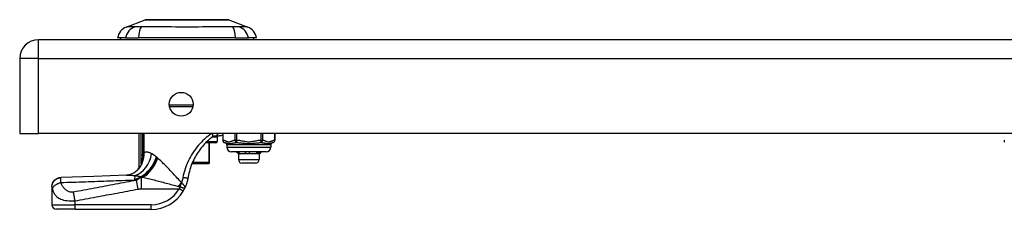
# Model space of a CAD drawing. Header units: inches. Extents: x 5 to 161, y 9 to 87.
# Tile 136 of 195: x 4.72 to 13.1, y 72 to 73.62. Entities that reach past the tile are written whole.
import ezdxf

# ---------------------------------------------------------------- set-up
doc = ezdxf.new("R2010")
doc.units = ezdxf.units.IN
doc.header["$MEASUREMENT"] = 0
doc.layers.add('Visible Edges(ANSI)', color=7, linetype='Continuous', lineweight=25)
doc.layers.add('Visible Tangent Edges(ANSI)', color=7, linetype='Continuous', lineweight=25)

msp = doc.modelspace()

# ---------------------------------------------------------------- linework, layer by layer
at = {"layer": 'Visible Edges(ANSI)'}
for p, q in [((5.6279, 73.5529), (5.7876, 73.615)), ((6.5014, 73.615), (6.6611, 73.5529)), ((34.4775, 73.4448), (4.8815, 73.4448)), ((5.622, 73.4605), (5.5539, 73.4605)), ((5.622, 73.4605), (5.7327, 73.4605)), ((6.5563, 73.4605), (5.7327, 73.4605)), ((6.5563, 73.4605), (6.667, 73.4605)), ((6.735, 73.4605), (6.667, 73.4605)), ((4.7205, 73.2838), (4.7205, 72.6448)), ((6.1948, 72.8739), (5.9962, 72.8739)), ((4.7205, 72.6448), (4.8815, 72.6448)), ((34.4775, 72.6448), (4.8815, 72.6448)), ((5.7374, 72.3565), (5.7374, 72.6448)), ((6.3842, 72.6259), (6.4178, 72.6259)), ((6.4004, 72.6144), (6.4004, 72.5789)), ((6.4485, 72.6448), (6.4485, 72.588)), ((6.8925, 72.6448), (6.8925, 72.588)), ((13.1004, 72.588), (13.1004, 72.5725)), ((6.3886, 72.5671), (6.3039, 72.5671)), ((6.3373, 72.3978), (6.3373, 72.5671)), ((6.4835, 72.5489), (6.4835, 72.5292)), ((6.8181, 72.4898), (6.5229, 72.4898)), ((6.5819, 72.4713), (6.5634, 72.4898)), ((6.7689, 72.4811), (6.7776, 72.4898)), ((6.8575, 72.5489), (6.8575, 72.5292)), ((6.5896, 72.4713), (6.5819, 72.4713)), ((6.5819, 72.4713), (6.5819, 72.424)), ((6.6612, 72.4713), (6.5896, 72.4713)), ((6.7422, 72.4713), (6.6612, 72.4713)), ((6.7591, 72.4713), (6.7422, 72.4713)), ((6.7591, 72.4713), (6.7689, 72.4811)), ((6.7591, 72.4713), (6.7591, 72.424)), ((5.7553, 72.38), (5.7547, 72.3792)), ((6.1873, 72.39), (6.3274, 72.39)), ((6.3294, 72.39), (6.3274, 72.39)), ((6.7276, 72.3925), (6.6134, 72.3925)), ((4.9949, 72.1925), (4.9949, 72.1913)), ((4.9949, 72.1913), (4.9949, 72.0393)), ((5.1917, 71.9999), (5.0343, 71.9999)), ((5.1917, 71.9999), (5.8408, 71.9999))]:
    msp.add_line(p, q, dxfattribs=at)
at = {"layer": 'Visible Edges(ANSI)', "flags": 128}
for points in [[(6.4996, 73.6154), (6.4992, 73.6154), (6.4979, 73.6154), (6.4957, 73.6154), (6.4928, 73.6154), (6.489, 73.6154), (6.4843, 73.6154), (6.4789, 73.6154), (6.4726, 73.6155), (6.4655, 73.6155), (6.4576, 73.6155), (6.449, 73.6155), (6.4397, 73.6155), (6.4297, 73.6155), (6.419, 73.6156), (6.4077, 73.6156), (6.3957, 73.6156), (6.3831, 73.6156), (6.3699, 73.6156), (6.3562, 73.6155), (6.342, 73.6155), (6.3273, 73.6155), (6.3122, 73.6155), (6.2966, 73.6155), (6.2806, 73.6155), (6.2642, 73.6154), (6.2476, 73.6154), (6.2307, 73.6154), (6.2137, 73.6154), (6.1966, 73.6154), (6.1793, 73.6154), (6.1619, 73.6154), (6.1444, 73.6154), (6.1269, 73.6154), (6.1094, 73.6154), (6.0921, 73.6154), (6.0749, 73.6154), (6.058, 73.6154), (6.0412, 73.6154), (6.0246, 73.6154), (6.0083, 73.6155), (5.9922, 73.6155), (5.9766, 73.6155), (5.9614, 73.6155), (5.9467, 73.6155), (5.9325, 73.6155), (5.9188, 73.6156), (5.9056, 73.6156), (5.8931, 73.6156), (5.8811, 73.6156), (5.8697, 73.6156), (5.8591, 73.6155), (5.8491, 73.6155), (5.8398, 73.6155), (5.8312, 73.6155), (5.8233, 73.6155), (5.8163, 73.6155), (5.8101, 73.6154), (5.8046, 73.6154), (5.8, 73.6154), (5.7962, 73.6154), (5.7932, 73.6154), (5.7911, 73.6154), (5.7898, 73.6154), (5.7894, 73.6154)], [(6.3147, 72.578), (6.3046, 72.5678), (6.2946, 72.5573), (6.2848, 72.5464), (6.2752, 72.5352), (6.2658, 72.5236), (6.2566, 72.5118), (6.2478, 72.4996), (6.2393, 72.4873), (6.2311, 72.4746), (6.2233, 72.4618), (6.2158, 72.4488), (6.2086, 72.4356), (6.2018, 72.4221), (6.1954, 72.4085), (6.1893, 72.3947), (6.1836, 72.3808), (6.1782, 72.3666), (6.1733, 72.3523), (6.1687, 72.3379), (6.1645, 72.3234), (6.1607, 72.3088), (6.1573, 72.2941), (6.1543, 72.2793), (6.1517, 72.2645)], [(6.3147, 72.578), (6.3166, 72.5798), (6.3185, 72.5816), (6.3203, 72.5833), (6.3222, 72.5851), (6.3241, 72.5868), (6.3259, 72.5886), (6.3278, 72.5903), (6.3297, 72.592), (6.3316, 72.5937), (6.3334, 72.5954), (6.3353, 72.597), (6.3372, 72.5987), (6.3391, 72.6003), (6.341, 72.602), (6.3429, 72.6036), (6.3448, 72.6052), (6.3467, 72.6068), (6.3486, 72.6083), (6.3504, 72.6099), (6.3523, 72.6114), (6.3542, 72.613), (6.3561, 72.6145), (6.358, 72.616), (6.3599, 72.6175)], [(6.3599, 72.6175), (6.3609, 72.6182), (6.3619, 72.6189), (6.3629, 72.6196), (6.3639, 72.6202), (6.3649, 72.6208), (6.3659, 72.6214), (6.367, 72.6219), (6.368, 72.6224), (6.369, 72.6228), (6.3701, 72.6232), (6.3711, 72.6236), (6.3722, 72.624), (6.3733, 72.6243), (6.3743, 72.6246), (6.3754, 72.6249), (6.3764, 72.6251), (6.3775, 72.6253), (6.3785, 72.6255), (6.3796, 72.6256), (6.3806, 72.6257), (6.3815, 72.6258), (6.3825, 72.6258), (6.3834, 72.6259), (6.3842, 72.6259)], [(6.4485, 72.6314), (6.4417, 72.6292), (6.4342, 72.6274), (6.4263, 72.6263), (6.4178, 72.6259)], [(6.5831, 72.4726), (6.5824, 72.4734), (6.5818, 72.4741), (6.5811, 72.4748), (6.5804, 72.4755), (6.5797, 72.4762), (6.579, 72.4769), (6.5783, 72.4776), (6.5776, 72.4784), (6.577, 72.4791), (6.5763, 72.4798), (6.5756, 72.4805), (6.5749, 72.4812), (6.5742, 72.4819), (6.5735, 72.4827), (6.5728, 72.4834), (6.5721, 72.4841), (6.5714, 72.4848), (6.5708, 72.4855), (6.5701, 72.4862), (6.5694, 72.4869), (6.5687, 72.4877), (6.568, 72.4884), (6.5673, 72.4891), (6.5666, 72.4898)], [(6.5787, 72.4898), (6.5794, 72.4891), (6.5801, 72.4884), (6.5809, 72.4877), (6.5816, 72.4869), (6.5823, 72.4862), (6.583, 72.4855), (6.5837, 72.4848), (6.5845, 72.4841), (6.5852, 72.4834), (6.5859, 72.4827), (6.5866, 72.4819), (6.5873, 72.4812), (6.588, 72.4805), (6.5888, 72.4798), (6.5895, 72.4791), (6.5902, 72.4784), (6.5909, 72.4776), (6.5916, 72.4769), (6.5923, 72.4762), (6.593, 72.4755), (6.5937, 72.4748), (6.5945, 72.4741), (6.5952, 72.4734), (6.5959, 72.4726)], [(6.6454, 72.4726), (6.6453, 72.4734), (6.6451, 72.4741), (6.6449, 72.4748), (6.6448, 72.4755), (6.6446, 72.4762), (6.6444, 72.4769), (6.6443, 72.4776), (6.6441, 72.4784), (6.6439, 72.4791), (6.6438, 72.4798), (6.6436, 72.4805), (6.6434, 72.4812), (6.6432, 72.4819), (6.6431, 72.4827), (6.6429, 72.4834), (6.6427, 72.4841), (6.6425, 72.4848), (6.6423, 72.4855), (6.6421, 72.4862), (6.642, 72.4869), (6.6418, 72.4877), (6.6416, 72.4884), (6.6414, 72.4891), (6.6412, 72.4898)], [(6.6454, 72.4726), (6.6453, 72.4734), (6.6453, 72.4741), (6.6452, 72.4748), (6.6451, 72.4755), (6.645, 72.4762), (6.6449, 72.4769), (6.6448, 72.4776), (6.6448, 72.4784), (6.6447, 72.4791), (6.6446, 72.4798), (6.6445, 72.4805), (6.6444, 72.4812), (6.6443, 72.4819), (6.6443, 72.4827), (6.6442, 72.4834), (6.6441, 72.4841), (6.644, 72.4848), (6.6439, 72.4855), (6.6439, 72.4862), (6.6438, 72.4869), (6.6437, 72.4877), (6.6436, 72.4884), (6.6435, 72.4891), (6.6434, 72.4898)], [(6.6724, 72.4898), (6.6726, 72.4891), (6.6728, 72.4884), (6.673, 72.4877), (6.6732, 72.4869), (6.6734, 72.4862), (6.6736, 72.4855), (6.6738, 72.4848), (6.674, 72.4841), (6.6741, 72.4834), (6.6743, 72.4827), (6.6745, 72.4819), (6.6747, 72.4812), (6.6749, 72.4805), (6.675, 72.4798), (6.6752, 72.4791), (6.6754, 72.4784), (6.6756, 72.4776), (6.6757, 72.4769), (6.6759, 72.4762), (6.6761, 72.4755), (6.6762, 72.4748), (6.6764, 72.4741), (6.6766, 72.4734), (6.6767, 72.4726)], [(6.7328, 72.4726), (6.7333, 72.4734), (6.7338, 72.4741), (6.7344, 72.4748), (6.7349, 72.4755), (6.7354, 72.4762), (6.7359, 72.4769), (6.7364, 72.4776), (6.737, 72.4784), (6.7375, 72.4791), (6.738, 72.4798), (6.7385, 72.4805), (6.739, 72.4812), (6.7395, 72.4819), (6.74, 72.4827), (6.7405, 72.4834), (6.7411, 72.4841), (6.7416, 72.4848), (6.7421, 72.4855), (6.7426, 72.4862), (6.7431, 72.4869), (6.7436, 72.4877), (6.7441, 72.4884), (6.7446, 72.4891), (6.7451, 72.4898)], [(6.7513, 72.4726), (6.7513, 72.4734), (6.7513, 72.4741), (6.7512, 72.4748), (6.7512, 72.4755), (6.7512, 72.4762), (6.7511, 72.4769), (6.7511, 72.4776), (6.751, 72.4784), (6.751, 72.4791), (6.751, 72.4798), (6.7509, 72.4805), (6.7509, 72.4812), (6.7509, 72.4819), (6.7508, 72.4827), (6.7508, 72.4834), (6.7507, 72.4841), (6.7507, 72.4848), (6.7507, 72.4855), (6.7506, 72.4862), (6.7506, 72.4869), (6.7505, 72.4877), (6.7505, 72.4884), (6.7505, 72.4891), (6.7504, 72.4898)], [(6.7642, 72.4898), (6.7637, 72.4891), (6.7632, 72.4884), (6.7627, 72.4877), (6.7621, 72.4869), (6.7616, 72.4862), (6.7611, 72.4855), (6.7605, 72.4848), (6.76, 72.4841), (6.7595, 72.4834), (6.7589, 72.4827), (6.7584, 72.4819), (6.7579, 72.4812), (6.7573, 72.4805), (6.7568, 72.4798), (6.7562, 72.4791), (6.7557, 72.4784), (6.7552, 72.4776), (6.7546, 72.4769), (6.7541, 72.4762), (6.7535, 72.4755), (6.753, 72.4748), (6.7524, 72.4741), (6.7519, 72.4734), (6.7513, 72.4726)], [(6.5831, 72.4726), (6.5831, 72.4732), (6.5831, 72.4737), (6.5831, 72.4743), (6.5831, 72.4748), (6.583, 72.4754), (6.583, 72.4759), (6.583, 72.4765), (6.583, 72.477), (6.583, 72.4776), (6.583, 72.4781), (6.583, 72.4787), (6.5829, 72.4792), (6.5829, 72.4797), (6.5829, 72.4803), (6.5829, 72.4808), (6.5829, 72.4814), (6.5829, 72.4819), (6.5829, 72.4825), (6.5828, 72.483), (6.5828, 72.4836), (6.5828, 72.4841), (6.5828, 72.4847), (6.5828, 72.4852), (6.5828, 72.4858)], [(6.5896, 72.4713), (6.5893, 72.4713), (6.589, 72.4713), (6.5888, 72.4713), (6.5885, 72.4713), (6.5882, 72.4713), (6.5879, 72.4713), (6.5877, 72.4714), (6.5874, 72.4714), (6.5871, 72.4715), (6.5869, 72.4715), (6.5866, 72.4716), (6.5863, 72.4716), (6.5861, 72.4717), (6.5858, 72.4717), (6.5855, 72.4718), (6.5853, 72.4719), (6.585, 72.472), (6.5847, 72.472), (6.5845, 72.4721), (6.5842, 72.4722), (6.5839, 72.4723), (6.5837, 72.4724), (6.5834, 72.4725), (6.5831, 72.4726)], [(6.5959, 72.4726), (6.5956, 72.4725), (6.5954, 72.4724), (6.5951, 72.4723), (6.5948, 72.4722), (6.5946, 72.4721), (6.5943, 72.472), (6.5941, 72.472), (6.5938, 72.4719), (6.5935, 72.4718), (6.5933, 72.4717), (6.593, 72.4717), (6.5928, 72.4716), (6.5925, 72.4715), (6.5922, 72.4715), (6.592, 72.4714), (6.5917, 72.4714), (6.5914, 72.4714), (6.5912, 72.4713), (6.5909, 72.4713), (6.5906, 72.4713), (6.5904, 72.4713), (6.5901, 72.4713), (6.5898, 72.4713), (6.5896, 72.4713)], [(6.6612, 72.4713), (6.6606, 72.4713), (6.6599, 72.4713), (6.6592, 72.4713), (6.6586, 72.4713), (6.6579, 72.4713), (6.6573, 72.4713), (6.6566, 72.4714), (6.6559, 72.4714), (6.6553, 72.4715), (6.6546, 72.4715), (6.654, 72.4716), (6.6533, 72.4716), (6.6526, 72.4717), (6.652, 72.4717), (6.6513, 72.4718), (6.6507, 72.4719), (6.65, 72.472), (6.6493, 72.472), (6.6487, 72.4721), (6.648, 72.4722), (6.6474, 72.4723), (6.6467, 72.4724), (6.6461, 72.4725), (6.6454, 72.4726)], [(6.6767, 72.4726), (6.6761, 72.4725), (6.6754, 72.4724), (6.6748, 72.4723), (6.6742, 72.4722), (6.6735, 72.4721), (6.6729, 72.472), (6.6722, 72.472), (6.6716, 72.4719), (6.6709, 72.4718), (6.6703, 72.4717), (6.6697, 72.4717), (6.669, 72.4716), (6.6684, 72.4715), (6.6677, 72.4715), (6.6671, 72.4714), (6.6664, 72.4714), (6.6658, 72.4714), (6.6651, 72.4713), (6.6645, 72.4713), (6.6638, 72.4713), (6.6632, 72.4713), (6.6625, 72.4713), (6.6619, 72.4713), (6.6612, 72.4713)], [(6.7422, 72.4713), (6.7418, 72.4713), (6.7414, 72.4713), (6.741, 72.4713), (6.7406, 72.4713), (6.7402, 72.4713), (6.7398, 72.4713), (6.7394, 72.4714), (6.739, 72.4714), (6.7386, 72.4715), (6.7382, 72.4715), (6.7379, 72.4716), (6.7375, 72.4716), (6.7371, 72.4717), (6.7367, 72.4717), (6.7363, 72.4718), (6.7359, 72.4719), (6.7355, 72.472), (6.7351, 72.472), (6.7347, 72.4721), (6.7343, 72.4722), (6.734, 72.4723), (6.7336, 72.4724), (6.7332, 72.4725), (6.7328, 72.4726)], [(6.7513, 72.4726), (6.751, 72.4725), (6.7506, 72.4724), (6.7502, 72.4723), (6.7498, 72.4722), (6.7494, 72.4721), (6.7491, 72.472), (6.7487, 72.472), (6.7483, 72.4719), (6.7479, 72.4718), (6.7475, 72.4717), (6.7471, 72.4717), (6.7468, 72.4716), (6.7464, 72.4715), (6.746, 72.4715), (6.7456, 72.4714), (6.7452, 72.4714), (6.7448, 72.4714), (6.7445, 72.4713), (6.7441, 72.4713), (6.7437, 72.4713), (6.7433, 72.4713), (6.7429, 72.4713), (6.7425, 72.4713), (6.7422, 72.4713)], [(5.7325, 72.3426), (5.7205, 72.3303), (5.7067, 72.3189), (5.6916, 72.3093), (5.6763, 72.3018), (5.6617, 72.2965), (5.6485, 72.2932), (5.6373, 72.2914), (5.6283, 72.2907)], [(5.7547, 72.3792), (5.7534, 72.3774), (5.7521, 72.3757), (5.7508, 72.374), (5.7496, 72.3724), (5.7485, 72.3709), (5.7474, 72.3694), (5.7463, 72.368), (5.7453, 72.3667), (5.7444, 72.3655), (5.7435, 72.3644), (5.7427, 72.3633), (5.7419, 72.3623), (5.7412, 72.3614), (5.7405, 72.3605), (5.7399, 72.3598), (5.7394, 72.3591), (5.7389, 72.3585), (5.7385, 72.358), (5.7382, 72.3575), (5.7379, 72.3572), (5.7376, 72.3569), (5.7375, 72.3567), (5.7374, 72.3566), (5.7374, 72.3565)], [(5.7599, 72.3879), (5.7597, 72.3875), (5.7595, 72.3872), (5.7593, 72.3868), (5.7591, 72.3864), (5.7589, 72.386), (5.7587, 72.3857), (5.7585, 72.3853), (5.7583, 72.3849), (5.7581, 72.3845), (5.7579, 72.3842), (5.7577, 72.3838), (5.7575, 72.3834), (5.7573, 72.3831), (5.7571, 72.3827), (5.7569, 72.3824), (5.7567, 72.3821), (5.7565, 72.3817), (5.7563, 72.3815), (5.7561, 72.3812), (5.7559, 72.3809), (5.7558, 72.3806), (5.7556, 72.3804), (5.7554, 72.3802), (5.7553, 72.38)], [(4.9949, 72.1925), (4.9964, 72.2077), (5.0007, 72.2223), (5.0078, 72.2359), (5.0174, 72.2478), (5.0291, 72.2577), (5.0424, 72.2652), (5.0569, 72.27), (5.0721, 72.2719)], [(5.6283, 72.2907), (5.3501, 72.2806), (5.0721, 72.2719)], [(6.1517, 72.2645), (6.1511, 72.261), (6.1505, 72.2576), (6.1498, 72.2541), (6.1491, 72.2506), (6.1484, 72.2471), (6.1476, 72.2437), (6.1468, 72.2402), (6.1459, 72.2368), (6.145, 72.2334), (6.1441, 72.23), (6.1431, 72.2265), (6.1421, 72.2231), (6.1411, 72.2198), (6.14, 72.2164), (6.1388, 72.213), (6.1377, 72.2097), (6.1365, 72.2063), (6.1352, 72.203), (6.134, 72.1997), (6.1326, 72.1964), (6.1313, 72.1931), (6.1299, 72.1899), (6.1285, 72.1866), (6.127, 72.1834)], [(6.112, 72.1546), (6.1127, 72.1558), (6.1133, 72.157), (6.114, 72.1582), (6.1147, 72.1593), (6.1154, 72.1605), (6.116, 72.1617), (6.1167, 72.1629), (6.1174, 72.1641), (6.118, 72.1653), (6.1187, 72.1665), (6.1193, 72.1677), (6.1199, 72.169), (6.1206, 72.1702), (6.1212, 72.1714), (6.1218, 72.1726), (6.1224, 72.1738), (6.123, 72.175), (6.1236, 72.1762), (6.1242, 72.1774), (6.1248, 72.1786), (6.1254, 72.1798), (6.1259, 72.181), (6.1265, 72.1822), (6.127, 72.1834)]]:
    msp.add_lwpolyline(points, dxfattribs=at)
at = {"layer": 'Visible Edges(ANSI)'}
msp.add_circle((6.0955, 72.8948), 0.1015, dxfattribs=at)
for centre, radius, start, end in [((5.7894, 73.6104), 0.00492, 90.20877, 111.25051), ((6.4996, 73.6104), 0.00492, 68.74949, 89.79123), ((5.6707, 73.4428), 0.1181, 111.25051, 171.39905), ((6.6183, 73.4428), 0.1181, 8.60095, 68.74949), ((4.8815, 73.2838), 0.161, 90, 180), ((5.613, 73.4684), 0.0394, 191.53696, 216.8699), ((6.676, 73.4684), 0.0394, 323.1301, 348.46304), ((6.3886, 72.5789), 0.0118, 270, 0), ((6.3886, 72.6144), 0.0118, 0, 76.73852), ((6.4682, 72.588), 0.0197, 180, 263.59345), ((6.8728, 72.588), 0.0197, 276.40655, 0), ((6.4638, 72.5489), 0.0197, 0, 83.59345), ((6.5229, 72.5292), 0.0394, 180, 270), ((6.8181, 72.5292), 0.0394, 270, 0), ((6.8772, 72.5489), 0.0197, 96.40655, 180), ((6.6134, 72.424), 0.0315, 180, 270), ((6.7276, 72.424), 0.0315, 270, 0), ((5.5638, 72.4494), 0.1969, 322.74953, 331.85376), ((6.3294, 72.3978), 0.00787, 270, 0), ((5.8408, 72.3148), 0.315, 270, 329.41946), ((5.0343, 72.0393), 0.0394, 180, 270)]:
    msp.add_arc(centre, radius, start, end, dxfattribs=at)
at = {"layer": 'Visible Tangent Edges(ANSI)'}
for p, q in [((5.6279, 73.5529), (5.7876, 73.615)), ((4.8815, 73.2838), (4.8815, 73.4448)), ((4.8815, 73.2838), (4.7205, 73.2838)), ((4.8815, 73.2838), (34.4775, 73.2838)), ((4.8815, 72.6448), (4.8815, 73.2838)), ((5.9941, 72.8896), (6.1969, 72.8896)), ((5.7505, 72.6448), (5.7505, 72.4574)), ((5.7695, 72.4574), (5.7695, 72.6448)), ((5.7708, 72.6448), (5.7708, 72.4798)), ((5.7802, 72.4798), (5.7802, 72.6448)), ((6.3157, 72.5789), (6.4004, 72.5789)), ((6.4004, 72.6144), (6.356, 72.6144)), ((6.4485, 72.588), (6.4511, 72.588)), ((6.4511, 72.588), (6.4511, 72.6448)), ((6.5523, 72.6448), (6.5523, 72.588)), ((6.5523, 72.588), (6.5693, 72.588)), ((6.5682, 72.5684), (6.5693, 72.588)), ((6.5693, 72.588), (6.5693, 72.6448)), ((6.7716, 72.6448), (6.7716, 72.588)), ((6.7716, 72.588), (6.7887, 72.588)), ((6.7716, 72.588), (6.7727, 72.5684)), ((6.7887, 72.588), (6.7887, 72.6448)), ((6.8898, 72.6448), (6.8898, 72.588)), ((6.8898, 72.588), (6.8925, 72.588)), ((6.3313, 72.5671), (6.3313, 72.3978)), ((6.8575, 72.5489), (6.4835, 72.5489)), ((6.4835, 72.5292), (6.8575, 72.5292)), ((5.7695, 72.4574), (5.7505, 72.4574)), ((5.7619, 72.4064), (5.7667, 72.4047)), ((5.7708, 72.4798), (5.7802, 72.4798)), ((6.5819, 72.424), (6.7591, 72.424)), ((6.3313, 72.3978), (6.1906, 72.3978)), ((6.3313, 72.3978), (6.3373, 72.3978)), ((5.7293, 72.1722), (5.7154, 72.2468)), ((5.7502, 72.2751), (5.7502, 72.2776)), ((5.7502, 72.2751), (5.7616, 72.2751)), ((5.7675, 72.2726), (5.7584, 72.2726)), ((5.7584, 72.1746), (5.7584, 72.2726)), ((5.7584, 72.1746), (6.0781, 72.1746)), ((6.112, 72.1546), (6.0781, 72.1746)), ((5.1917, 72.0393), (5.1917, 72.0718)), ((4.9949, 72.0393), (5.1917, 72.0393)), ((5.1917, 71.9999), (5.1917, 72.0393)), ((5.8408, 72.0393), (5.1917, 72.0393)), ((5.8408, 71.9999), (5.8408, 72.0393))]:
    msp.add_line(p, q, dxfattribs=at)
at = {"layer": 'Visible Tangent Edges(ANSI)', "flags": 128}
for points in [[(5.7876, 73.615), (5.7878, 73.615), (5.7882, 73.615), (5.789, 73.615), (5.79, 73.6151), (5.7914, 73.6151), (5.793, 73.6151), (5.7949, 73.6151), (5.7971, 73.6151), (5.7996, 73.6151), (5.8024, 73.6151), (5.8055, 73.6151), (5.8088, 73.6152), (5.8125, 73.6152), (5.8164, 73.6152), (5.8206, 73.6152), (5.825, 73.6152), (5.8298, 73.6153), (5.8348, 73.6153), (5.84, 73.6153), (5.8455, 73.6153), (5.8512, 73.6153), (5.8572, 73.6154), (5.8634, 73.6154), (5.8699, 73.6154)], [(5.8699, 73.6154), (5.8717, 73.6154), (5.8735, 73.6154), (5.8753, 73.6154), (5.8771, 73.6154), (5.879, 73.6154), (5.8808, 73.6154), (5.8827, 73.6154), (5.8846, 73.6154), (5.8865, 73.6154), (5.8884, 73.6154), (5.8904, 73.6154), (5.8923, 73.6154), (5.8943, 73.6154), (5.8963, 73.6154), (5.8983, 73.6154), (5.9003, 73.6154), (5.9023, 73.6154), (5.9044, 73.6154), (5.9064, 73.6154), (5.9085, 73.6154), (5.9106, 73.6154), (5.9127, 73.6154), (5.9148, 73.6154), (5.9169, 73.6154)], [(5.9169, 73.6154), (5.9331, 73.6154), (5.95, 73.6153), (5.9675, 73.6153), (5.9857, 73.6152), (6.0044, 73.6152), (6.0236, 73.6152), (6.0431, 73.6151), (6.0629, 73.6151), (6.083, 73.6151), (6.1034, 73.6151), (6.1239, 73.615), (6.1446, 73.615), (6.1652, 73.615), (6.1857, 73.6151), (6.2061, 73.6151), (6.2263, 73.6151), (6.2462, 73.6151), (6.2658, 73.6152), (6.2849, 73.6152), (6.3036, 73.6152), (6.3217, 73.6153), (6.3391, 73.6153), (6.356, 73.6154), (6.3721, 73.6154)], [(6.3721, 73.6154), (6.3742, 73.6154), (6.3763, 73.6154), (6.3784, 73.6154), (6.3805, 73.6154), (6.3826, 73.6154), (6.3846, 73.6154), (6.3867, 73.6154), (6.3887, 73.6154), (6.3907, 73.6154), (6.3927, 73.6154), (6.3947, 73.6154), (6.3967, 73.6154), (6.3986, 73.6154), (6.4006, 73.6154), (6.4025, 73.6154), (6.4044, 73.6154), (6.4063, 73.6154), (6.4082, 73.6154), (6.41, 73.6154), (6.4119, 73.6154), (6.4137, 73.6154), (6.4155, 73.6154), (6.4173, 73.6154), (6.4191, 73.6154)], [(6.4191, 73.6154), (6.4255, 73.6154), (6.4317, 73.6154), (6.4377, 73.6153), (6.4434, 73.6153), (6.4489, 73.6153), (6.4542, 73.6153), (6.4592, 73.6153), (6.4639, 73.6152), (6.4684, 73.6152), (6.4726, 73.6152), (6.4765, 73.6152), (6.4802, 73.6152), (6.4835, 73.6151), (6.4866, 73.6151), (6.4894, 73.6151), (6.4919, 73.6151), (6.4941, 73.6151), (6.496, 73.6151), (6.4976, 73.6151), (6.499, 73.6151), (6.5, 73.615), (6.5008, 73.615), (6.5012, 73.615), (6.5014, 73.615)], [(5.7046, 73.5545), (5.6963, 73.5543), (5.6908, 73.5543), (5.6854, 73.5542), (5.6803, 73.5542), (5.6753, 73.5541), (5.6706, 73.5541), (5.6661, 73.554), (5.6619, 73.5539), (5.6579, 73.5538), (5.6541, 73.5537), (5.6505, 73.5537), (5.6472, 73.5536), (5.6442, 73.5535), (5.6414, 73.5534), (5.6389, 73.5533), (5.6366, 73.5532), (5.6346, 73.5532), (5.6328, 73.5531), (5.6313, 73.5531), (5.6301, 73.553), (5.6291, 73.553), (5.6285, 73.553), (5.6281, 73.5529), (5.6279, 73.5529)], [(5.7257, 73.5543), (5.7247, 73.5543), (5.7236, 73.5543), (5.7226, 73.5543), (5.7215, 73.5543), (5.7205, 73.5543), (5.7195, 73.5543), (5.7185, 73.5543), (5.7176, 73.5543), (5.7166, 73.5543), (5.7157, 73.5543), (5.7148, 73.5543), (5.7139, 73.5543), (5.713, 73.5543), (5.7121, 73.5544), (5.7113, 73.5544), (5.7105, 73.5544), (5.7097, 73.5544), (5.7089, 73.5544), (5.7081, 73.5544), (5.7074, 73.5544), (5.7066, 73.5544), (5.7059, 73.5544), (5.7052, 73.5545), (5.7046, 73.5545)], [(5.7559, 73.5545), (5.7545, 73.5545), (5.7531, 73.5544), (5.7518, 73.5544), (5.7504, 73.5544), (5.7491, 73.5544), (5.7477, 73.5544), (5.7464, 73.5544), (5.7451, 73.5544), (5.7438, 73.5544), (5.7425, 73.5544), (5.7412, 73.5543), (5.7399, 73.5543), (5.7387, 73.5543), (5.7374, 73.5543), (5.7362, 73.5543), (5.735, 73.5543), (5.7337, 73.5543), (5.7326, 73.5543), (5.7314, 73.5543), (5.7302, 73.5543), (5.7291, 73.5543), (5.7279, 73.5543), (5.7268, 73.5543), (5.7257, 73.5543)], [(6.5331, 73.5545), (6.4995, 73.5543), (6.4685, 73.5542), (6.4371, 73.5541), (6.4055, 73.5539), (6.3735, 73.5537), (6.3414, 73.5536), (6.3089, 73.5534), (6.2763, 73.5532), (6.2436, 73.5531), (6.2107, 73.553), (6.1777, 73.553), (6.1447, 73.5529), (6.1116, 73.553), (6.0787, 73.553), (6.0458, 73.5531), (6.013, 73.5532), (5.9804, 73.5534), (5.9479, 73.5536), (5.9157, 73.5537), (5.8837, 73.5539), (5.8519, 73.5541), (5.8205, 73.5542), (5.7895, 73.5543), (5.7559, 73.5545)], [(6.5844, 73.5545), (6.5831, 73.5544), (6.5816, 73.5544), (6.5801, 73.5544), (6.5785, 73.5544), (6.5769, 73.5544), (6.5751, 73.5543), (6.5733, 73.5543), (6.5715, 73.5543), (6.5695, 73.5543), (6.5675, 73.5543), (6.5654, 73.5543), (6.5633, 73.5543), (6.561, 73.5543), (6.5588, 73.5543), (6.5564, 73.5543), (6.5541, 73.5543), (6.5516, 73.5543), (6.5491, 73.5543), (6.5465, 73.5544), (6.5439, 73.5544), (6.5413, 73.5544), (6.5386, 73.5544), (6.5359, 73.5544), (6.5331, 73.5545)], [(6.6611, 73.5529), (6.6609, 73.5529), (6.6605, 73.553), (6.6598, 73.553), (6.6589, 73.553), (6.6577, 73.5531), (6.6562, 73.5531), (6.6544, 73.5532), (6.6524, 73.5532), (6.6501, 73.5533), (6.6476, 73.5534), (6.6448, 73.5535), (6.6418, 73.5536), (6.6385, 73.5537), (6.6349, 73.5537), (6.6311, 73.5538), (6.6271, 73.5539), (6.6228, 73.554), (6.6184, 73.5541), (6.6136, 73.5541), (6.6087, 73.5542), (6.6036, 73.5542), (6.5982, 73.5543), (6.5926, 73.5543), (6.5844, 73.5545)], [(6.3523, 72.6448), (6.3377, 72.634), (6.3232, 72.6226), (6.3087, 72.6106), (6.2945, 72.5981), (6.2805, 72.585), (6.2669, 72.5715), (6.2537, 72.5575), (6.2408, 72.543), (6.2284, 72.5281), (6.2165, 72.5129), (6.205, 72.4973), (6.1941, 72.4813), (6.1838, 72.465), (6.174, 72.4485), (6.1648, 72.4316), (6.1562, 72.4145), (6.1481, 72.3972), (6.1407, 72.3797), (6.1339, 72.3619), (6.1277, 72.344), (6.1221, 72.3259), (6.1172, 72.3077), (6.1129, 72.2893), (6.1092, 72.2708)], [(6.3599, 72.6175), (6.3605, 72.618), (6.3611, 72.6186), (6.3616, 72.6192), (6.3621, 72.6199), (6.3625, 72.6207), (6.3628, 72.6216), (6.3632, 72.6225), (6.3634, 72.6235), (6.3636, 72.6245), (6.3637, 72.6256), (6.3638, 72.6267), (6.3638, 72.6279), (6.3638, 72.6292), (6.3637, 72.6305), (6.3635, 72.6318), (6.3632, 72.6332), (6.3629, 72.6346), (6.3626, 72.636), (6.3622, 72.6374), (6.3617, 72.6389), (6.3612, 72.6404), (6.3606, 72.6418), (6.36, 72.6433), (6.3593, 72.6448)], [(6.3842, 72.6259), (6.3854, 72.6259), (6.3867, 72.626), (6.3879, 72.6261), (6.3891, 72.6263), (6.3904, 72.6266), (6.3916, 72.627), (6.3929, 72.6274), (6.3941, 72.6279), (6.3953, 72.6284), (6.3966, 72.6291), (6.3977, 72.6298), (6.3989, 72.6305), (6.4001, 72.6314), (6.4012, 72.6323), (6.4023, 72.6333), (6.4033, 72.6343), (6.4043, 72.6354), (6.4052, 72.6366), (6.4062, 72.6379), (6.407, 72.6391), (6.4078, 72.6405), (6.4086, 72.6419), (6.4093, 72.6433), (6.4099, 72.6448)], [(6.5523, 72.588), (6.548, 72.5873), (6.5438, 72.5862), (6.5396, 72.5849), (6.5354, 72.5833), (6.5312, 72.5816), (6.527, 72.5798), (6.5228, 72.578), (6.5187, 72.5763), (6.5145, 72.5748), (6.5103, 72.5735), (6.506, 72.5728), (6.5017, 72.5725), (6.4975, 72.5728), (6.4932, 72.5735), (6.489, 72.5748), (6.4848, 72.5763), (6.4806, 72.578), (6.4764, 72.5798), (6.4723, 72.5816), (6.4681, 72.5833), (6.4639, 72.5849), (6.4596, 72.5863), (6.4554, 72.5873), (6.4511, 72.588)], [(6.7716, 72.588), (6.7631, 72.5873), (6.7546, 72.5862), (6.7462, 72.5849), (6.7378, 72.5833), (6.7295, 72.5816), (6.7211, 72.5798), (6.7128, 72.578), (6.7044, 72.5763), (6.696, 72.5748), (6.6876, 72.5735), (6.6791, 72.5728), (6.6705, 72.5725), (6.662, 72.5728), (6.6535, 72.5735), (6.6451, 72.5748), (6.6367, 72.5763), (6.6283, 72.578), (6.6199, 72.5798), (6.6116, 72.5816), (6.6032, 72.5833), (6.5948, 72.5849), (6.5863, 72.5863), (6.5778, 72.5873), (6.5693, 72.588)], [(6.8898, 72.588), (6.8856, 72.5873), (6.8813, 72.5862), (6.8771, 72.5849), (6.8729, 72.5833), (6.8687, 72.5816), (6.8646, 72.5798), (6.8604, 72.578), (6.8562, 72.5763), (6.852, 72.5748), (6.8478, 72.5735), (6.8436, 72.5728), (6.8393, 72.5725), (6.835, 72.5728), (6.8308, 72.5735), (6.8265, 72.5748), (6.8223, 72.5763), (6.8182, 72.578), (6.814, 72.5798), (6.8098, 72.5816), (6.8056, 72.5833), (6.8014, 72.5849), (6.7972, 72.5863), (6.7929, 72.5873), (6.7887, 72.588)], [(5.8425, 72.474), (5.8392, 72.4757), (5.836, 72.4773), (5.8327, 72.4788), (5.8296, 72.4801), (5.8265, 72.4814), (5.8234, 72.4826), (5.8204, 72.4836), (5.8175, 72.4846), (5.8146, 72.4854), (5.8118, 72.4861), (5.8091, 72.4866), (5.8065, 72.487), (5.8039, 72.4873), (5.8013, 72.4874), (5.7989, 72.4874), (5.7965, 72.4873), (5.7942, 72.4869), (5.792, 72.4864), (5.7898, 72.4858), (5.7877, 72.4849), (5.7857, 72.4839), (5.7838, 72.4827), (5.7819, 72.4814), (5.7802, 72.4798)], [(6.466, 72.5684), (6.4682, 72.5681), (6.4705, 72.5676), (6.473, 72.5669), (6.4757, 72.5661), (6.4786, 72.5652), (6.4817, 72.5643), (6.485, 72.5634), (6.4885, 72.5626), (6.4923, 72.5618), (6.4963, 72.5612), (6.5006, 72.5608), (6.5051, 72.5607), (6.5099, 72.5608), (6.5148, 72.5612), (6.5199, 72.5618), (6.5251, 72.5626), (6.5303, 72.5634), (6.5356, 72.5643), (6.541, 72.5652), (6.5464, 72.5661), (6.5519, 72.5669), (6.5574, 72.5676), (6.5628, 72.5681), (6.5682, 72.5684)], [(6.5682, 72.5684), (6.5759, 72.5681), (6.5837, 72.5676), (6.5916, 72.5669), (6.5998, 72.5661), (6.6081, 72.5652), (6.6166, 72.5643), (6.6252, 72.5634), (6.634, 72.5626), (6.6429, 72.5618), (6.652, 72.5612), (6.6612, 72.5608), (6.6705, 72.5607), (6.6798, 72.5608), (6.689, 72.5612), (6.6981, 72.5618), (6.7071, 72.5626), (6.7159, 72.5634), (6.7245, 72.5643), (6.7329, 72.5652), (6.7412, 72.5661), (6.7493, 72.5669), (6.7573, 72.5676), (6.7651, 72.5681), (6.7727, 72.5684)], [(6.7727, 72.5684), (6.7782, 72.5681), (6.7836, 72.5676), (6.7891, 72.5669), (6.7946, 72.5661), (6.8, 72.5652), (6.8054, 72.5643), (6.8107, 72.5634), (6.816, 72.5626), (6.8211, 72.5618), (6.8262, 72.5612), (6.8311, 72.5608), (6.8359, 72.5607), (6.8404, 72.5608), (6.8447, 72.5612), (6.8488, 72.5618), (6.8525, 72.5626), (6.8561, 72.5634), (6.8593, 72.5643), (6.8624, 72.5652), (6.8653, 72.5661), (6.8679, 72.5669), (6.8704, 72.5676), (6.8728, 72.5681), (6.875, 72.5684)], [(5.7505, 72.4574), (5.7505, 72.4551), (5.7505, 72.4528), (5.7505, 72.4506), (5.7505, 72.4483), (5.7505, 72.4461), (5.7505, 72.4438), (5.7505, 72.4415), (5.7505, 72.4393), (5.7506, 72.437), (5.7506, 72.4348), (5.7506, 72.4325), (5.7506, 72.4303), (5.7507, 72.428), (5.7507, 72.4257), (5.7507, 72.4235), (5.7508, 72.4212), (5.7508, 72.419), (5.7509, 72.4167), (5.751, 72.4145), (5.751, 72.4122), (5.7511, 72.41), (5.7512, 72.4077), (5.7513, 72.4055), (5.7515, 72.4033)], [(5.7515, 72.4033), (5.7515, 72.4022), (5.7516, 72.4011), (5.7517, 72.4), (5.7518, 72.3989), (5.7519, 72.3978), (5.752, 72.3967), (5.7521, 72.3956), (5.7522, 72.3945), (5.7523, 72.3935), (5.7524, 72.3924), (5.7525, 72.3913), (5.7527, 72.3903), (5.7528, 72.3893), (5.753, 72.3883), (5.7532, 72.3873), (5.7533, 72.3864), (5.7535, 72.3854), (5.7537, 72.3845), (5.7539, 72.3836), (5.7542, 72.3828), (5.7544, 72.382), (5.7547, 72.3812), (5.755, 72.3806), (5.7553, 72.38)], [(5.7599, 72.3879), (5.7595, 72.3873), (5.7592, 72.3868), (5.7589, 72.3865), (5.7587, 72.3864), (5.7585, 72.3865), (5.7584, 72.3867), (5.7584, 72.3872), (5.7584, 72.3878), (5.7584, 72.3885), (5.7585, 72.3893), (5.7587, 72.3903), (5.7588, 72.3913), (5.759, 72.3924), (5.7592, 72.3935), (5.7594, 72.3946), (5.7597, 72.3958), (5.7599, 72.3971), (5.7602, 72.3984), (5.7605, 72.3997), (5.7607, 72.401), (5.761, 72.4023), (5.7613, 72.4037), (5.7616, 72.4051), (5.7619, 72.4064)], [(5.7599, 72.3879), (5.7602, 72.3886), (5.7605, 72.3893), (5.7608, 72.39), (5.7611, 72.3907), (5.7614, 72.3914), (5.7617, 72.3921), (5.762, 72.3928), (5.7623, 72.3935), (5.7626, 72.3942), (5.7629, 72.3948), (5.7632, 72.3955), (5.7635, 72.3962), (5.7638, 72.3969), (5.764, 72.3976), (5.7643, 72.3983), (5.7646, 72.399), (5.7649, 72.3997), (5.7651, 72.4004), (5.7654, 72.4011), (5.7657, 72.4018), (5.7659, 72.4026), (5.7662, 72.4033), (5.7665, 72.404), (5.7667, 72.4047)], [(5.7619, 72.4064), (5.7623, 72.4084), (5.7627, 72.4104), (5.7631, 72.4124), (5.7634, 72.4144), (5.7638, 72.4164), (5.7642, 72.4185), (5.7646, 72.4205), (5.765, 72.4226), (5.7653, 72.4247), (5.7657, 72.4268), (5.7661, 72.4289), (5.7664, 72.4311), (5.7667, 72.4332), (5.767, 72.4353), (5.7673, 72.4375), (5.7676, 72.4397), (5.7679, 72.4419), (5.7682, 72.4441), (5.7685, 72.4463), (5.7687, 72.4485), (5.7689, 72.4507), (5.7691, 72.4529), (5.7693, 72.4551), (5.7695, 72.4574)], [(5.7667, 72.4047), (5.7678, 72.4077), (5.7688, 72.4107), (5.7698, 72.4137), (5.7707, 72.4168), (5.7716, 72.4198), (5.7725, 72.4229), (5.7733, 72.426), (5.7741, 72.4291), (5.7748, 72.4322), (5.7755, 72.4353), (5.7761, 72.4384), (5.7767, 72.4416), (5.7773, 72.4447), (5.7778, 72.4479), (5.7783, 72.451), (5.7787, 72.4542), (5.779, 72.4574), (5.7793, 72.4606), (5.7796, 72.4638), (5.7798, 72.467), (5.78, 72.4702), (5.7801, 72.4734), (5.7802, 72.4766), (5.7802, 72.4798)], [(5.7708, 72.4798), (5.7708, 72.4789), (5.7708, 72.4779), (5.7708, 72.477), (5.7708, 72.4761), (5.7708, 72.4751), (5.7708, 72.4742), (5.7707, 72.4733), (5.7707, 72.4723), (5.7706, 72.4714), (5.7706, 72.4704), (5.7706, 72.4695), (5.7705, 72.4686), (5.7704, 72.4676), (5.7704, 72.4667), (5.7703, 72.4658), (5.7702, 72.4648), (5.7702, 72.4639), (5.7701, 72.463), (5.77, 72.462), (5.7699, 72.4611), (5.7698, 72.4602), (5.7697, 72.4592), (5.7696, 72.4583), (5.7695, 72.4574)], [(5.8839, 72.4458), (5.8821, 72.4473), (5.8803, 72.4488), (5.8785, 72.4503), (5.8767, 72.4517), (5.8749, 72.4531), (5.8731, 72.4545), (5.8713, 72.4558), (5.8696, 72.4571), (5.8678, 72.4584), (5.8661, 72.4596), (5.8643, 72.4608), (5.8626, 72.462), (5.8609, 72.4632), (5.8592, 72.4643), (5.8575, 72.4654), (5.8558, 72.4665), (5.8541, 72.4675), (5.8524, 72.4685), (5.8507, 72.4695), (5.8491, 72.4705), (5.8474, 72.4714), (5.8458, 72.4723), (5.8442, 72.4732), (5.8425, 72.474)], [(5.8914, 72.4393), (5.8911, 72.4395), (5.8908, 72.4398), (5.8905, 72.4401), (5.8902, 72.4404), (5.8898, 72.4406), (5.8895, 72.4409), (5.8892, 72.4412), (5.8889, 72.4415), (5.8886, 72.4417), (5.8883, 72.442), (5.8879, 72.4423), (5.8876, 72.4426), (5.8873, 72.4428), (5.887, 72.4431), (5.8867, 72.4434), (5.8864, 72.4436), (5.8861, 72.4439), (5.8857, 72.4442), (5.8854, 72.4445), (5.8851, 72.4447), (5.8848, 72.445), (5.8845, 72.4453), (5.8842, 72.4455), (5.8839, 72.4458)], [(5.8953, 72.4359), (5.8951, 72.436), (5.895, 72.4362), (5.8948, 72.4363), (5.8946, 72.4364), (5.8945, 72.4366), (5.8943, 72.4367), (5.8942, 72.4369), (5.894, 72.437), (5.8938, 72.4371), (5.8937, 72.4373), (5.8935, 72.4374), (5.8934, 72.4376), (5.8932, 72.4377), (5.893, 72.4378), (5.8929, 72.438), (5.8927, 72.4381), (5.8926, 72.4383), (5.8924, 72.4384), (5.8922, 72.4385), (5.8921, 72.4387), (5.8919, 72.4388), (5.8917, 72.439), (5.8916, 72.4391), (5.8914, 72.4393)], [(6.0972, 72.2272), (6.0885, 72.2369), (6.0797, 72.2466), (6.0709, 72.2563), (6.0621, 72.266), (6.0534, 72.2755), (6.0446, 72.2851), (6.0359, 72.2945), (6.0272, 72.3039), (6.0186, 72.3132), (6.0099, 72.3225), (6.0014, 72.3316), (5.9928, 72.3406), (5.9844, 72.3494), (5.9759, 72.3581), (5.9676, 72.3667), (5.9593, 72.3752), (5.951, 72.3834), (5.9428, 72.3916), (5.9347, 72.3995), (5.9266, 72.4072), (5.9186, 72.4148), (5.9108, 72.4221), (5.903, 72.4291), (5.8953, 72.4359)], [(4.9949, 72.1913), (4.995, 72.1958), (4.9954, 72.2004), (4.9962, 72.2051), (4.9972, 72.2098), (4.9985, 72.2145), (5.0002, 72.2191), (5.0022, 72.2238), (5.0045, 72.2283), (5.0072, 72.2328), (5.0101, 72.2371), (5.0134, 72.2412), (5.0169, 72.2451), (5.0207, 72.2488), (5.0248, 72.2523), (5.029, 72.2554), (5.0334, 72.2583), (5.0379, 72.2608), (5.0426, 72.2631), (5.0473, 72.265), (5.052, 72.2666), (5.0568, 72.2679), (5.0615, 72.2689), (5.0662, 72.2696), (5.0708, 72.27)], [(5.0705, 72.2286), (5.0703, 72.2312), (5.0702, 72.2337), (5.0701, 72.2361), (5.07, 72.2385), (5.07, 72.2407), (5.0699, 72.2429), (5.0698, 72.245), (5.0698, 72.247), (5.0697, 72.2489), (5.0697, 72.2508), (5.0696, 72.2526), (5.0696, 72.2546), (5.0696, 72.2565), (5.0697, 72.2583), (5.0697, 72.2599), (5.0698, 72.2615), (5.0698, 72.2629), (5.0699, 72.2643), (5.07, 72.2655), (5.0702, 72.2666), (5.0703, 72.2677), (5.0705, 72.2686), (5.0706, 72.2694), (5.0708, 72.27)], [(5.0705, 72.2286), (5.0966, 72.2294), (5.1227, 72.2301), (5.1488, 72.2309), (5.175, 72.2317), (5.2011, 72.2325), (5.2272, 72.2334), (5.2534, 72.2342), (5.2795, 72.235), (5.3056, 72.2359), (5.3317, 72.2368), (5.3579, 72.2377), (5.384, 72.2386), (5.4102, 72.2395), (5.4363, 72.2404), (5.4624, 72.2413), (5.4886, 72.2423), (5.5147, 72.2433), (5.5408, 72.2442), (5.567, 72.2452), (5.5931, 72.2462), (5.6193, 72.2472), (5.6454, 72.2483), (5.6715, 72.2493), (5.6977, 72.2503)], [(5.0708, 72.27), (5.0709, 72.2702), (5.0709, 72.2703), (5.071, 72.2705), (5.071, 72.2706), (5.0711, 72.2707), (5.0711, 72.2708), (5.0712, 72.271), (5.0712, 72.2711), (5.0713, 72.2712), (5.0713, 72.2712), (5.0714, 72.2713), (5.0714, 72.2714), (5.0715, 72.2715), (5.0715, 72.2715), (5.0716, 72.2716), (5.0717, 72.2717), (5.0717, 72.2717), (5.0718, 72.2717), (5.0718, 72.2718), (5.0719, 72.2718), (5.0719, 72.2718), (5.072, 72.2718), (5.072, 72.2719), (5.0721, 72.2719)], [(5.7154, 72.2468), (5.6929, 72.2426), (5.6705, 72.2384), (5.6481, 72.2342), (5.6257, 72.23), (5.6033, 72.2258), (5.5809, 72.2216), (5.5585, 72.2174), (5.5361, 72.2133), (5.5137, 72.2091), (5.4913, 72.2049), (5.4689, 72.2007), (5.4465, 72.1965), (5.4242, 72.1923), (5.4018, 72.1881), (5.3794, 72.184), (5.357, 72.1798), (5.3346, 72.1756), (5.3122, 72.1714), (5.2898, 72.1672), (5.2674, 72.163), (5.245, 72.1588), (5.2225, 72.1547), (5.2001, 72.1505), (5.1778, 72.1463)], [(5.6283, 72.2907), (5.6309, 72.2908), (5.6336, 72.2909), (5.6364, 72.2909), (5.6392, 72.2909), (5.642, 72.2909), (5.6449, 72.2909), (5.6478, 72.2909), (5.6508, 72.2908), (5.6538, 72.2908), (5.6568, 72.2907), (5.6599, 72.2906), (5.663, 72.2904), (5.6661, 72.2903), (5.6693, 72.2901), (5.6725, 72.2899), (5.6757, 72.2897), (5.679, 72.2895), (5.6823, 72.2893), (5.6856, 72.2891), (5.689, 72.2888), (5.6923, 72.2885), (5.6958, 72.2882), (5.6992, 72.2879), (5.7027, 72.2876)], [(5.6977, 72.2503), (5.6997, 72.2514), (5.7018, 72.2525), (5.7039, 72.2536), (5.706, 72.2547), (5.7081, 72.2558), (5.7102, 72.2569), (5.7123, 72.258), (5.7144, 72.2591), (5.7166, 72.2601), (5.7187, 72.2612), (5.7209, 72.2622), (5.7231, 72.2633), (5.7252, 72.2643), (5.7274, 72.2653), (5.7297, 72.2664), (5.7319, 72.2674), (5.7341, 72.2684), (5.7364, 72.2694), (5.7386, 72.2704), (5.7409, 72.2714), (5.7432, 72.2723), (5.7455, 72.2733), (5.7479, 72.2742), (5.7502, 72.2751)], [(5.7027, 72.2876), (5.7048, 72.2874), (5.7069, 72.2871), (5.709, 72.2868), (5.7111, 72.2865), (5.7131, 72.2862), (5.7152, 72.2858), (5.7173, 72.2855), (5.7193, 72.2851), (5.7213, 72.2847), (5.7234, 72.2844), (5.7254, 72.284), (5.7274, 72.2836), (5.7294, 72.2831), (5.7313, 72.2827), (5.7333, 72.2822), (5.7352, 72.2818), (5.7372, 72.2813), (5.7391, 72.2808), (5.741, 72.2803), (5.7428, 72.2798), (5.7447, 72.2793), (5.7466, 72.2787), (5.7484, 72.2782), (5.7502, 72.2776)], [(5.7584, 72.2726), (5.7566, 72.2719), (5.7548, 72.2711), (5.753, 72.2703), (5.7512, 72.2695), (5.7494, 72.2687), (5.7476, 72.2679), (5.7459, 72.267), (5.7441, 72.2661), (5.7423, 72.2651), (5.7405, 72.2641), (5.7387, 72.2631), (5.7369, 72.2621), (5.7351, 72.261), (5.7334, 72.2599), (5.7316, 72.2588), (5.7298, 72.2576), (5.728, 72.2564), (5.7262, 72.2552), (5.7244, 72.2539), (5.7226, 72.2525), (5.7208, 72.2512), (5.719, 72.2497), (5.7172, 72.2483), (5.7154, 72.2468)], [(5.7502, 72.2776), (5.7507, 72.2775), (5.7512, 72.2774), (5.7516, 72.2773), (5.7521, 72.2772), (5.7526, 72.2771), (5.753, 72.277), (5.7535, 72.2769), (5.754, 72.2768), (5.7545, 72.2767), (5.755, 72.2766), (5.7554, 72.2765), (5.7559, 72.2764), (5.7564, 72.2763), (5.7569, 72.2762), (5.7573, 72.2761), (5.7578, 72.276), (5.7583, 72.2759), (5.7588, 72.2758), (5.7592, 72.2757), (5.7597, 72.2756), (5.7602, 72.2755), (5.7607, 72.2753), (5.7612, 72.2752), (5.7616, 72.2751)], [(5.7616, 72.2751), (5.7619, 72.275), (5.7621, 72.2749), (5.7624, 72.2748), (5.7626, 72.2747), (5.7629, 72.2746), (5.7631, 72.2745), (5.7633, 72.2744), (5.7636, 72.2743), (5.7638, 72.2742), (5.7641, 72.2741), (5.7643, 72.274), (5.7646, 72.2739), (5.7648, 72.2738), (5.7651, 72.2737), (5.7653, 72.2736), (5.7655, 72.2734), (5.7658, 72.2733), (5.766, 72.2732), (5.7663, 72.2731), (5.7665, 72.273), (5.7668, 72.2729), (5.767, 72.2728), (5.7673, 72.2727), (5.7675, 72.2726)], [(5.7675, 72.2726), (5.7791, 72.2701), (5.7909, 72.2674), (5.8028, 72.2647), (5.8149, 72.2619), (5.8271, 72.259), (5.8394, 72.256), (5.8518, 72.2529), (5.8643, 72.2498), (5.8768, 72.2467), (5.8895, 72.2435), (5.9022, 72.2402), (5.9151, 72.2369), (5.928, 72.2335), (5.9409, 72.2301), (5.954, 72.2266), (5.9671, 72.2231), (5.9802, 72.2196), (5.9934, 72.2161), (6.0066, 72.2125), (6.0199, 72.2089), (6.0332, 72.2053), (6.0464, 72.2016), (6.0597, 72.198), (6.073, 72.1943)], [(6.1092, 72.2708), (6.1089, 72.269), (6.1085, 72.2671), (6.1082, 72.2653), (6.1078, 72.2634), (6.1074, 72.2616), (6.107, 72.2598), (6.1066, 72.2579), (6.1061, 72.2561), (6.1057, 72.2543), (6.1052, 72.2524), (6.1047, 72.2506), (6.1042, 72.2488), (6.1037, 72.247), (6.1032, 72.2452), (6.1027, 72.2433), (6.1021, 72.2415), (6.1016, 72.2397), (6.101, 72.2379), (6.1004, 72.2361), (6.0998, 72.2343), (6.0992, 72.2325), (6.0985, 72.2308), (6.0979, 72.229), (6.0972, 72.2272)], [(6.1517, 72.2645), (6.1516, 72.2645), (6.1514, 72.2645), (6.151, 72.2645), (6.1504, 72.2646), (6.1496, 72.2647), (6.1487, 72.2648), (6.1475, 72.265), (6.1462, 72.2651), (6.1446, 72.2653), (6.1429, 72.2656), (6.141, 72.2659), (6.139, 72.2662), (6.1368, 72.2665), (6.1345, 72.2668), (6.1321, 72.2672), (6.1296, 72.2676), (6.1271, 72.268), (6.1245, 72.2684), (6.1219, 72.2688), (6.1193, 72.2692), (6.1167, 72.2696), (6.1141, 72.27), (6.1117, 72.2704), (6.1092, 72.2708)], [(4.9949, 72.1913), (4.9949, 72.191), (4.9949, 72.1907), (4.995, 72.1903), (4.995, 72.1898), (4.9951, 72.1894), (4.9952, 72.1889), (4.9953, 72.1883), (4.9955, 72.1878), (4.9956, 72.1872), (4.9958, 72.1865), (4.9959, 72.1858), (4.9961, 72.1851), (4.9963, 72.1844), (4.9965, 72.1837), (4.9966, 72.1831), (4.9968, 72.1823), (4.997, 72.1816), (4.9972, 72.1809), (4.9974, 72.1801), (4.9975, 72.1793), (4.9977, 72.1785), (4.9979, 72.1777), (4.9981, 72.1768), (4.9983, 72.1759)], [(4.9983, 72.1759), (4.9991, 72.1783), (5.0001, 72.1807), (5.0013, 72.1832), (5.0028, 72.1857), (5.0045, 72.1883), (5.0064, 72.1909), (5.0086, 72.1935), (5.011, 72.1961), (5.0137, 72.1987), (5.0166, 72.2012), (5.0196, 72.2038), (5.0229, 72.2063), (5.0264, 72.2087), (5.03, 72.211), (5.0337, 72.2133), (5.0376, 72.2155), (5.0416, 72.2175), (5.0456, 72.2195), (5.0498, 72.2213), (5.0539, 72.223), (5.0581, 72.2246), (5.0622, 72.2261), (5.0664, 72.2274), (5.0705, 72.2286)], [(4.9983, 72.1759), (4.9997, 72.1698), (5.0014, 72.1636), (5.0034, 72.1575), (5.0056, 72.1515), (5.0081, 72.1455), (5.011, 72.1395), (5.0143, 72.1337), (5.0179, 72.1279), (5.0221, 72.1222), (5.0268, 72.1166), (5.0321, 72.1112), (5.038, 72.1059), (5.0448, 72.1008), (5.0524, 72.0959), (5.061, 72.0912), (5.0707, 72.0869), (5.0817, 72.0828), (5.0939, 72.0792), (5.1075, 72.0762), (5.1225, 72.0737), (5.1387, 72.072), (5.1559, 72.071), (5.1737, 72.071), (5.1917, 72.0718)], [(5.1778, 72.1463), (5.1706, 72.1452), (5.1634, 72.1449), (5.1563, 72.1454), (5.1495, 72.1466), (5.1429, 72.1484), (5.1368, 72.1507), (5.131, 72.1534), (5.1256, 72.1565), (5.1204, 72.1599), (5.1156, 72.1635), (5.1111, 72.1674), (5.1068, 72.1714), (5.1027, 72.1755), (5.0989, 72.1798), (5.0952, 72.1842), (5.0917, 72.1887), (5.0884, 72.1934), (5.0853, 72.1981), (5.0823, 72.2029), (5.0795, 72.2079), (5.077, 72.2129), (5.0746, 72.218), (5.0724, 72.2233), (5.0705, 72.2286)], [(5.1917, 72.0718), (5.2141, 72.0759), (5.2365, 72.0801), (5.2589, 72.0843), (5.2813, 72.0885), (5.3037, 72.0927), (5.3261, 72.0969), (5.3485, 72.101), (5.3709, 72.1052), (5.3933, 72.1094), (5.4157, 72.1136), (5.4381, 72.1178), (5.4605, 72.122), (5.4829, 72.1262), (5.5053, 72.1303), (5.5277, 72.1345), (5.5501, 72.1387), (5.5725, 72.1429), (5.5948, 72.1471), (5.6172, 72.1513), (5.6396, 72.1555), (5.662, 72.1596), (5.6844, 72.1638), (5.7069, 72.168), (5.7293, 72.1722)], [(5.7293, 72.1722), (5.7305, 72.1724), (5.7317, 72.1726), (5.733, 72.1728), (5.7342, 72.173), (5.7354, 72.1732), (5.7366, 72.1733), (5.7378, 72.1735), (5.739, 72.1736), (5.7402, 72.1738), (5.7414, 72.1739), (5.7426, 72.174), (5.7439, 72.1741), (5.7451, 72.1742), (5.7463, 72.1743), (5.7475, 72.1743), (5.7487, 72.1744), (5.7499, 72.1745), (5.7511, 72.1745), (5.7523, 72.1745), (5.7535, 72.1746), (5.7547, 72.1746), (5.7559, 72.1746), (5.7572, 72.1746), (5.7584, 72.1746)], [(6.073, 72.1943), (6.0735, 72.1942), (6.0739, 72.1941), (6.0744, 72.194), (6.0748, 72.1939), (6.0753, 72.1938), (6.0757, 72.1936), (6.0762, 72.1935), (6.0767, 72.1934), (6.0771, 72.1933), (6.0776, 72.1932), (6.0781, 72.1931), (6.0786, 72.193), (6.079, 72.1929), (6.0795, 72.1928), (6.08, 72.1927), (6.0805, 72.1926), (6.081, 72.1925), (6.0815, 72.1924), (6.082, 72.1923), (6.0825, 72.1922), (6.083, 72.1921), (6.0835, 72.192), (6.084, 72.1919), (6.0845, 72.1918)], [(6.0845, 72.1918), (6.0842, 72.1911), (6.084, 72.1904), (6.0837, 72.1897), (6.0834, 72.1889), (6.0832, 72.1882), (6.0829, 72.1875), (6.0827, 72.1868), (6.0824, 72.1861), (6.0821, 72.1853), (6.0819, 72.1846), (6.0816, 72.1839), (6.0813, 72.1832), (6.0811, 72.1825), (6.0808, 72.1817), (6.0805, 72.181), (6.0803, 72.1803), (6.08, 72.1796), (6.0797, 72.1789), (6.0794, 72.1782), (6.0792, 72.1775), (6.0789, 72.1768), (6.0786, 72.176), (6.0783, 72.1753), (6.0781, 72.1746)], [(6.0845, 72.1918), (6.0871, 72.191), (6.0897, 72.1902), (6.0923, 72.1894), (6.0948, 72.1886), (6.0973, 72.1878), (6.0998, 72.187), (6.1022, 72.1863), (6.1046, 72.1855), (6.1069, 72.1848), (6.109, 72.1842), (6.1111, 72.1836), (6.1131, 72.183), (6.115, 72.1826), (6.1167, 72.1821), (6.1184, 72.1818), (6.1199, 72.1815), (6.1212, 72.1813), (6.1224, 72.1812), (6.1235, 72.1812), (6.1245, 72.1813), (6.1253, 72.1816), (6.126, 72.182), (6.1266, 72.1826), (6.127, 72.1834)], [(6.0985, 72.2242), (6.0984, 72.2243), (6.0984, 72.2244), (6.0983, 72.2244), (6.0982, 72.2245), (6.0982, 72.2246), (6.0981, 72.2247), (6.098, 72.2248), (6.098, 72.2249), (6.0979, 72.225), (6.0979, 72.2251), (6.0978, 72.2253), (6.0978, 72.2254), (6.0977, 72.2255), (6.0977, 72.2256), (6.0976, 72.2258), (6.0976, 72.2259), (6.0975, 72.2261), (6.0975, 72.2262), (6.0974, 72.2264), (6.0974, 72.2265), (6.0973, 72.2267), (6.0973, 72.2269), (6.0973, 72.227), (6.0972, 72.2272)], [(6.127, 72.1834), (6.1276, 72.1849), (6.128, 72.1864), (6.1281, 72.1878), (6.1281, 72.1893), (6.1279, 72.1908), (6.1275, 72.1924), (6.1269, 72.1939), (6.1262, 72.1955), (6.1253, 72.1971), (6.1242, 72.1988), (6.123, 72.2005), (6.1217, 72.2022), (6.1202, 72.2039), (6.1186, 72.2057), (6.1169, 72.2075), (6.1151, 72.2093), (6.1133, 72.2111), (6.1113, 72.213), (6.1093, 72.2148), (6.1072, 72.2167), (6.1051, 72.2186), (6.1029, 72.2205), (6.1007, 72.2224), (6.0985, 72.2242)], [(5.1917, 72.0718), (5.1912, 72.0751), (5.1906, 72.0784), (5.19, 72.0818), (5.1894, 72.0851), (5.1888, 72.0885), (5.1882, 72.0918), (5.1876, 72.0951), (5.187, 72.0984), (5.1864, 72.1017), (5.1858, 72.105), (5.1852, 72.1082), (5.1846, 72.1115), (5.184, 72.1146), (5.1834, 72.1178), (5.1828, 72.1209), (5.1822, 72.1239), (5.1816, 72.1269), (5.1811, 72.1299), (5.1805, 72.1328), (5.18, 72.1356), (5.1794, 72.1384), (5.1789, 72.1411), (5.1783, 72.1437), (5.1778, 72.1463)]]:
    msp.add_lwpolyline(points, dxfattribs=at)
at = {"layer": 'Visible Tangent Edges(ANSI)'}
for centre, radius, start, end in [((5.7894, 73.6104), 0.00492, 90.20877, 111.25051), ((5.8408, 72.3148), 0.2756, 270, 329.41946)]:
    msp.add_arc(centre, radius, start, end, dxfattribs=at)
for centre, major_axis, ratio, start_param, end_param in [((5.7322, 73.4405), (0.0158, 0.117), 0.948273, 0.391156, 1.528426), ((5.7702, 73.4405), (-0.0053, 0.118), 0.314585, 0.249322, 1.386592), ((6.5188, 73.4405), (0.0053, 0.118), 0.314585, 4.896593, 6.033863), ((6.5568, 73.4405), (-0.0158, 0.117), 0.948273, 4.754759, 5.892029), ((6.4682, 72.588), (-0.0022, -0.0196), 0.864664, 4.809173, 6.283185), ((6.5693, 72.588), (0.0022, -0.0196), 0.864664, 4.615605, 6.089617), ((6.7716, 72.588), (-0.0022, -0.0196), 0.864664, 0.193569, 1.667581), ((6.8728, 72.588), (0.0022, -0.0196), 0.864664, 0, 1.474012), ((5.6877, 72.474), (0.0635, 0.1863), 0.76978, 3.653505, 4.968734), ((5.5838, 72.4716), (0.1487, -0.129), 0.924855, 0, 0.390841), ((5.7502, 72.4458), (-0.0965, -0.1716), 0.627605, 0.730588, 1.910065), ((5.7704, 72.4033), (-0.0197, -0.0011), 0.203793, 5.152212, 6.005141), ((5.7616, 72.4393), (-0.0989, -0.1702), 0.604176, 0.765681, 1.908282), ((5.7675, 72.4359), (0.0981, 0.1707), 0.594817, 3.909946, 5.041872), ((6.3274, 72.3978), (0, -0.00787), 0.489583, 0, 1.570796), ((5.7116, 72.1758), (-0.0048, 0.118), 0.119705, 0.32039, 0.882192), ((2.2197, 71.8795), (3.6726, 0.2797), 0.09119, 0.304696, 0.320055), ((2.2382, 71.7801), (3.6723, 0.3833), 0.123492, 0.276298, 0.284), ((6.073, 72.2272), (0.1164, 0.1588), 0.099559, 4.577369, 4.785224), ((6.0845, 72.2205), (0.0778, 0.1808), 0.058123, 4.578197, 4.757923)]:
    msp.add_ellipse(centre, major_axis=major_axis, ratio=ratio, start_param=start_param, end_param=end_param, dxfattribs=at)

doc.saveas('drawing.dxf')
